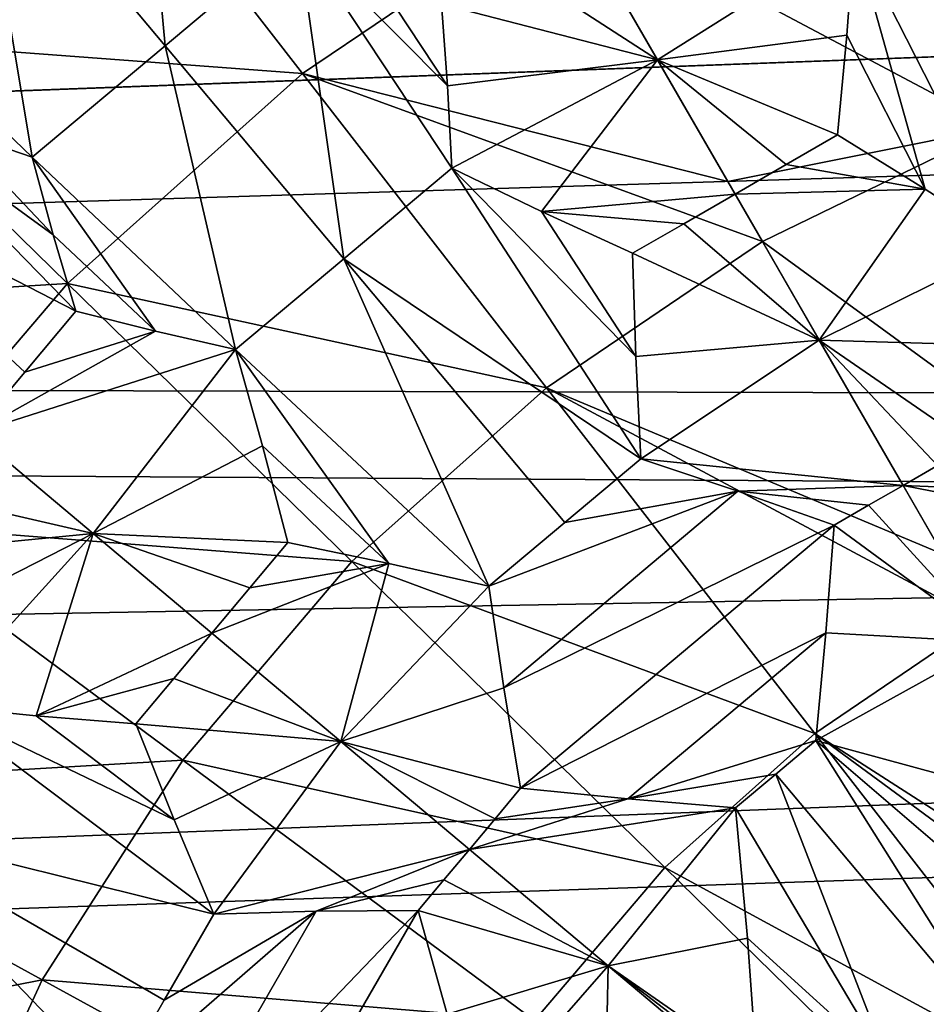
# Model space of a CAD drawing. Header units: millimetres. Extents: x -42.5 to 42.5, y -42.5 to 42.5.
# Tile 91 of 148: x -7.2 to -3.4, y 3.8 to 8. Entities that reach past the tile are written whole.
import ezdxf

# ---------------------------------------------------------------- set-up
doc = ezdxf.new("R2010")
doc.units = ezdxf.units.MM
doc.header["$LTSCALE"] = 127.314815
for name, color, linetype in [('136', 7, 'CONTINUOUS'), ('137', 7, 'CONTINUOUS'), ('207', 7, 'CONTINUOUS'), ('208', 7, 'CONTINUOUS'), ('209', 7, 'CONTINUOUS'), ('210', 7, 'CONTINUOUS'), ('211', 7, 'CONTINUOUS'), ('234', 7, 'CONTINUOUS'), ('235', 7, 'CONTINUOUS'), ('236', 7, 'CONTINUOUS'), ('237', 7, 'CONTINUOUS'), ('308', 7, 'CONTINUOUS'), ('344', 7, 'CONTINUOUS'), ('345', 7, 'CONTINUOUS'), ('346', 7, 'CONTINUOUS'), ('348', 7, 'CONTINUOUS'), ('349', 7, 'CONTINUOUS'), ('593', 7, 'CONTINUOUS'), ('594', 7, 'CONTINUOUS'), ('595', 7, 'CONTINUOUS'), ('597', 7, 'CONTINUOUS'), ('598', 7, 'CONTINUOUS'), ('599', 7, 'CONTINUOUS'), ('6', 7, 'CONTINUOUS'), ('9', 7, 'CONTINUOUS')]:
    doc.layers.add(name, color=color, linetype=linetype)

msp = doc.modelspace()

# ---------------------------------------------------------------- linework, layer by layer
at = {"layer": '136', "linetype": 'Continuous'}
for points in [[(-2.4278, 9.4914, 43.5195), (-3.6976, 9.0724, 43.5195), (-2.0094, 7.8558, 44.4183), (-2.4278, 9.4914, 43.5195)], [(-3.6976, 9.0724, 43.5195), (-4.8997, 8.4866, 43.5179), (-3.0604, 7.509, 44.4183), (-3.6976, 9.0724, 43.5195)], [(-2.0094, 7.8558, 44.4183), (-3.6976, 9.0724, 43.5195), (-3.0604, 7.509, 44.4183), (-2.0094, 7.8558, 44.4183)], [(-3.0604, 7.509, 44.4183), (-4.8997, 8.4866, 43.5179), (-4.2034, 7.2804, 44.278), (-3.0604, 7.509, 44.4183)], [(-4.0561, 7.0253, 44.4167), (-3.0604, 7.509, 44.4183), (-4.2034, 7.2804, 44.278), (-4.0561, 7.0253, 44.4167)], [(-3.0604, 7.509, 44.4183), (-4.0561, 7.0253, 44.4167), (-2.3595, 5.7892, 45.1417), (-3.0604, 7.509, 44.4183)], [(-2.3595, 5.7892, 45.1417), (-4.0561, 7.0253, 44.4167), (-3.2902, 5.6988, 45.0312), (-2.3595, 5.7892, 45.1417)]]:
    msp.add_3dface(points, dxfattribs=at)
at = {"layer": '137', "linetype": 'Continuous'}
for points in [[(-6.9251, 8.9194, 42.4661), (-8.9946, 8.7921, 41.2844), (-8.0751, 7.8933, 42.4661), (-6.9251, 8.9194, 42.4661)], [(-6.9251, 8.9194, 42.4661), (-8.0751, 7.8933, 42.4661), (-6.0082, 7.7384, 43.5195), (-6.9251, 8.9194, 42.4661)], [(-4.8997, 8.4866, 43.5179), (-6.9251, 8.9194, 42.4661), (-6.0082, 7.7384, 43.5195), (-4.8997, 8.4866, 43.5179)], [(-4.2034, 7.2804, 44.278), (-4.8997, 8.4866, 43.5179), (-6.0082, 7.7384, 43.5195), (-4.2034, 7.2804, 44.278)], [(-8.0751, 7.8933, 42.4661), (-9.0747, 6.7202, 42.4661), (-7.0059, 6.8482, 43.5195), (-8.0751, 7.8933, 42.4661)], [(-6.0082, 7.7384, 43.5195), (-8.0751, 7.8933, 42.4661), (-7.0059, 6.8482, 43.5195), (-6.0082, 7.7384, 43.5195)], [(-6.0082, 7.7384, 43.5195), (-7.0059, 6.8482, 43.5195), (-4.9728, 6.4049, 44.4183), (-6.0082, 7.7384, 43.5195)], [(-4.0561, 7.0253, 44.4167), (-6.0082, 7.7384, 43.5195), (-4.9728, 6.4049, 44.4183), (-4.0561, 7.0253, 44.4167)], [(-4.0561, 7.0253, 44.4167), (-4.2034, 7.2804, 44.278), (-6.0082, 7.7384, 43.5195), (-4.0561, 7.0253, 44.4167)], [(-3.2902, 5.6988, 45.0312), (-4.0561, 7.0253, 44.4167), (-4.9728, 6.4049, 44.4183), (-3.2902, 5.6988, 45.0312)], [(-7.0059, 6.8482, 43.5195), (-9.0747, 6.7202, 42.4661), (-7.8732, 5.8304, 43.5195), (-7.0059, 6.8482, 43.5195)], [(-7.0059, 6.8482, 43.5195), (-7.8732, 5.8304, 43.5195), (-5.7986, 5.6681, 44.4183), (-7.0059, 6.8482, 43.5195)], [(-4.9728, 6.4049, 44.4183), (-7.0059, 6.8482, 43.5195), (-5.7986, 5.6681, 44.4183), (-4.9728, 6.4049, 44.4183)], [(-4.9728, 6.4049, 44.4183), (-5.7986, 5.6681, 44.4183), (-3.8339, 4.938, 45.1417), (-4.9728, 6.4049, 44.4183)], [(-3.1279, 5.4176, 45.1404), (-3.2902, 5.6988, 45.0312), (-4.9728, 6.4049, 44.4183), (-3.1279, 5.4176, 45.1404)], [(-3.1279, 5.4176, 45.1404), (-4.9728, 6.4049, 44.4183), (-3.8339, 4.938, 45.1417), (-3.1279, 5.4176, 45.1404)], [(-7.8732, 5.8304, 43.5195), (-8.5937, 4.7041, 43.5195), (-6.5164, 4.8257, 44.4183), (-7.8732, 5.8304, 43.5195)], [(-5.7986, 5.6681, 44.4183), (-7.8732, 5.8304, 43.5195), (-6.5164, 4.8257, 44.4183), (-5.7986, 5.6681, 44.4183)], [(-5.7986, 5.6681, 44.4183), (-6.5164, 4.8257, 44.4183), (-4.4706, 4.3699, 45.1417), (-5.7986, 5.6681, 44.4183)], [(-3.8339, 4.938, 45.1417), (-5.7986, 5.6681, 44.4183), (-4.4706, 4.3699, 45.1417), (-3.8339, 4.938, 45.1417)], [(-2.2731, 3.9371, 45.6069), (-3.1279, 5.4176, 45.1404), (-3.8339, 4.938, 45.1417), (-2.2731, 3.9371, 45.6069)], [(-3.8339, 4.938, 45.1417), (-4.4706, 4.3699, 45.1417), (-2.6073, 3.3581, 45.6703), (-3.8339, 4.938, 45.1417)], [(-2.1272, 3.6844, 45.6697), (-3.8339, 4.938, 45.1417), (-2.6073, 3.3581, 45.6703), (-2.1272, 3.6844, 45.6697)], [(-2.1272, 3.6844, 45.6697), (-2.2731, 3.9371, 45.6069), (-3.8339, 4.938, 45.1417), (-2.1272, 3.6844, 45.6697)], [(-6.5164, 4.8257, 44.4183), (-8.5937, 4.7041, 43.5195), (-7.1128, 3.8935, 44.4183), (-6.5164, 4.8257, 44.4183)], [(-6.5164, 4.8257, 44.4183), (-7.1128, 3.8935, 44.4183), (-5.024, 3.7205, 45.1417), (-6.5164, 4.8257, 44.4183)], [(-4.4706, 4.3699, 45.1417), (-6.5164, 4.8257, 44.4183), (-5.024, 3.7205, 45.1417), (-4.4706, 4.3699, 45.1417)], [(-8.5937, 4.7041, 43.5195), (-9.1542, 3.4901, 43.5195), (-7.1128, 3.8935, 44.4183), (-8.5937, 4.7041, 43.5195)], [(-4.4706, 4.3699, 45.1417), (-5.024, 3.7205, 45.1417), (-3.0403, 2.9718, 45.6703), (-4.4706, 4.3699, 45.1417)], [(-2.6073, 3.3581, 45.6703), (-4.4706, 4.3699, 45.1417), (-3.0403, 2.9718, 45.6703), (-2.6073, 3.3581, 45.6703)], [(-7.1128, 3.8935, 44.4183), (-9.1542, 3.4901, 43.5195), (-7.5768, 2.8887, 44.4183), (-7.1128, 3.8935, 44.4183)], [(-7.1128, 3.8935, 44.4183), (-7.5768, 2.8887, 44.4183), (-5.4838, 3.0017, 45.1417), (-7.1128, 3.8935, 44.4183)], [(-5.024, 3.7205, 45.1417), (-7.1128, 3.8935, 44.4183), (-5.4838, 3.0017, 45.1417), (-5.024, 3.7205, 45.1417)]]:
    msp.add_3dface(points, dxfattribs=at)
at = {"layer": '207', "linetype": 'Continuous'}
for points in [[(-7.3949, 8.8129, 34.0223), (-6.7302, 9.3728, 34.0315), (-6.5915, 7.8554, 34.3411), (-7.3949, 8.8129, 34.0223)], [(-6.5915, 7.8554, 34.3411), (-6.7302, 9.3728, 34.0315), (-6.0294, 8.3285, 34.3478), (-6.5915, 7.8554, 34.3411)], [(-8.0617, 8.2555, 34.0315), (-7.3949, 8.8129, 34.0223), (-7.155, 7.3841, 34.3478), (-8.0617, 8.2555, 34.0315)], [(-7.155, 7.3841, 34.3478), (-7.3949, 8.8129, 34.0223), (-6.5915, 7.8554, 34.3411), (-7.155, 7.3841, 34.3478)], [(-8.0617, 8.2555, 34.0315), (-7.155, 7.3841, 34.3478), (-7.4865, 7.4972, 34.2676), (-8.0617, 8.2555, 34.0315)]]:
    msp.add_3dface(points, dxfattribs=at)
at = {"layer": '208', "linetype": 'Continuous'}
for points in [[(-6.5915, 7.8554, 34.3411), (-6.0294, 8.3285, 34.3478), (-5.8331, 6.9517, 34.6114), (-6.5915, 7.8554, 34.3411)], [(-5.393, 7.686, 34.5483), (-6.0294, 8.3285, 34.3478), (-5.7207, 8.1835, 34.4137), (-5.393, 7.686, 34.5483)], [(-5.3746, 7.3374, 34.6158), (-6.0294, 8.3285, 34.3478), (-5.393, 7.686, 34.5483), (-5.3746, 7.3374, 34.6158)], [(-6.0294, 8.3285, 34.3478), (-5.3746, 7.3374, 34.6158), (-5.8331, 6.9517, 34.6114), (-6.0294, 8.3285, 34.3478)], [(-5.4177, 8.0328, 34.4857), (-5.393, 7.686, 34.5483), (-5.7207, 8.1835, 34.4137), (-5.4177, 8.0328, 34.4857)], [(-7.155, 7.3841, 34.3478), (-6.5915, 7.8554, 34.3411), (-6.2926, 6.5671, 34.6158), (-7.155, 7.3841, 34.3478)], [(-6.2926, 6.5671, 34.6158), (-6.5915, 7.8554, 34.3411), (-5.8331, 6.9517, 34.6114), (-6.2926, 6.5671, 34.6158)], [(-6.6322, 6.6456, 34.5484), (-7.155, 7.3841, 34.3478), (-6.2926, 6.5671, 34.6158), (-6.6322, 6.6456, 34.5484)], [(-7.0658, 7.0548, 34.4137), (-7.155, 7.3841, 34.3478), (-6.6322, 6.6456, 34.5484), (-7.0658, 7.0548, 34.4137)], [(-6.97, 6.7303, 34.4857), (-7.0658, 7.0548, 34.4137), (-6.6322, 6.6456, 34.5484), (-6.97, 6.7303, 34.4857)]]:
    msp.add_3dface(points, dxfattribs=at)
at = {"layer": '209', "linetype": 'Continuous'}
for points in [[(-5.8331, 6.9517, 34.6114), (-5.3746, 7.3374, 34.6158), (-4.5725, 6.1037, 34.9047), (-5.8331, 6.9517, 34.6114)], [(-4.5725, 6.1037, 34.9047), (-5.3746, 7.3374, 34.6158), (-4.5936, 6.5385, 34.8319), (-4.5725, 6.1037, 34.9047)], [(-4.5936, 6.5385, 34.8319), (-5.3746, 7.3374, 34.6158), (-4.993, 7.1526, 34.688), (-4.5936, 6.5385, 34.8319)], [(-4.6075, 6.9759, 34.7661), (-4.5936, 6.5385, 34.8319), (-4.993, 7.1526, 34.688), (-4.6075, 6.9759, 34.7661)], [(-6.2926, 6.5671, 34.6158), (-5.8331, 6.9517, 34.6114), (-5.217, 5.563, 34.9047), (-6.2926, 6.5671, 34.6158)], [(-4.8945, 5.8331, 34.9025), (-5.8331, 6.9517, 34.6114), (-4.5725, 6.1037, 34.9047), (-4.8945, 5.8331, 34.9025)], [(-5.217, 5.563, 34.9047), (-5.8331, 6.9517, 34.6114), (-4.8945, 5.8331, 34.9025), (-5.217, 5.563, 34.9047)], [(-6.1771, 6.1597, 34.6879), (-6.2926, 6.5671, 34.6158), (-5.6415, 5.6592, 34.8319), (-6.1771, 6.1597, 34.6879)], [(-6.2926, 6.5671, 34.6158), (-5.217, 5.563, 34.9047), (-5.6415, 5.6592, 34.8319), (-6.2926, 6.5671, 34.6158)], [(-6.0699, 5.7489, 34.7661), (-6.1771, 6.1597, 34.6879), (-5.6415, 5.6592, 34.8319), (-6.0699, 5.7489, 34.7661)]]:
    msp.add_3dface(points, dxfattribs=at)
at = {"layer": '210', "linetype": 'Continuous'}
for points in [[(-4.8945, 5.8331, 34.9025), (-4.5725, 6.1037, 34.9047), (-4.1598, 5.9667, 34.9614), (-4.8945, 5.8331, 34.9025)], [(-5.217, 5.563, 34.9047), (-4.1598, 5.9667, 34.9614), (-5.1538, 5.1327, 34.9614), (-5.217, 5.563, 34.9047)], [(-5.217, 5.563, 34.9047), (-4.8945, 5.8331, 34.9025), (-4.1598, 5.9667, 34.9614), (-5.217, 5.563, 34.9047)], [(-4.1598, 5.9667, 34.9614), (-3.7522, 5.8225, 35.0253), (-5.1538, 5.1327, 34.9614), (-4.1598, 5.9667, 34.9614)], [(-5.1538, 5.1327, 34.9614), (-3.7522, 5.8225, 35.0253), (-5.0824, 4.7063, 35.0253), (-5.1538, 5.1327, 34.9614)], [(-3.7522, 5.8225, 35.0253), (-3.7873, 5.3663, 35.0767), (-5.0824, 4.7063, 35.0253), (-3.7522, 5.8225, 35.0253)], [(-5.0824, 4.7063, 35.0253), (-3.7873, 5.3663, 35.0767), (-4.6266, 4.6616, 35.0768), (-5.0824, 4.7063, 35.0253)], [(-3.7873, 5.3663, 35.0767), (-3.8293, 4.9093, 35.1345), (-4.6266, 4.6616, 35.0768), (-3.7873, 5.3663, 35.0767)], [(-3.8293, 4.9093, 35.1345), (-3.9995, 4.7664, 35.1339), (-4.6266, 4.6616, 35.0768), (-3.8293, 4.9093, 35.1345)], [(-3.9995, 4.7664, 35.1339), (-4.1697, 4.6236, 35.1345), (-4.6266, 4.6616, 35.0768), (-3.9995, 4.7664, 35.1339)]]:
    msp.add_3dface(points, dxfattribs=at)
at = {"layer": '211', "linetype": 'Continuous'}
for points in [[(-3.9995, 4.7664, 35.1339), (-3.8293, 4.9093, 35.1345), (-2.9594, 3.5269, 35.3424), (-3.9995, 4.7664, 35.1339)], [(-2.8595, 4.0773, 35.2922), (-3.8293, 4.9093, 35.1345), (-3.2927, 4.7636, 35.1888), (-2.8595, 4.0773, 35.2922)], [(-2.9594, 3.5269, 35.3424), (-3.8293, 4.9093, 35.1345), (-2.8595, 4.0773, 35.2922), (-2.9594, 3.5269, 35.3424)], [(-4.1697, 4.6236, 35.1345), (-3.9995, 4.7664, 35.1339), (-3.5187, 3.5241, 35.2922), (-4.1697, 4.6236, 35.1345)], [(-3.9995, 4.7664, 35.1339), (-2.9594, 3.5269, 35.3424), (-3.5187, 3.5241, 35.2922), (-3.9995, 4.7664, 35.1339)], [(-4.1195, 4.0704, 35.1887), (-4.1697, 4.6236, 35.1345), (-3.5187, 3.5241, 35.2922), (-4.1195, 4.0704, 35.1887)], [(-4.0801, 3.515, 35.2509), (-4.1195, 4.0704, 35.1887), (-3.5187, 3.5241, 35.2922), (-4.0801, 3.515, 35.2509)]]:
    msp.add_3dface(points, dxfattribs=at)
at = {"layer": '234', "linetype": 'Continuous'}
for points in [[(-5.0824, 4.7063, 35.0253), (-4.6266, 4.6616, 35.0768), (-5.191, 4.5766, 35.0242), (-5.0824, 4.7063, 35.0253)], [(-5.191, 4.5766, 35.0242), (-4.6266, 4.6616, 35.0768), (-5.2997, 4.447, 35.0239), (-5.191, 4.5766, 35.0242)], [(-4.6266, 4.6616, 35.0768), (-4.1697, 4.6236, 35.1345), (-5.2997, 4.447, 35.0239), (-4.6266, 4.6616, 35.0768)], [(-5.2997, 4.447, 35.0239), (-4.1697, 4.6236, 35.1345), (-4.7113, 3.9533, 35.1275), (-5.2997, 4.447, 35.0239)], [(-4.1697, 4.6236, 35.1345), (-4.1195, 4.0704, 35.1887), (-4.7113, 3.9533, 35.1275), (-4.1697, 4.6236, 35.1345)], [(-4.1195, 4.0704, 35.1887), (-4.0801, 3.515, 35.2509), (-4.7113, 3.9533, 35.1275), (-4.1195, 4.0704, 35.1887)], [(-4.1027, 3.4882, 35.2509), (-4.1252, 3.4614, 35.2508), (-4.7113, 3.9533, 35.1275), (-4.1027, 3.4882, 35.2509)], [(-4.0801, 3.515, 35.2509), (-4.1027, 3.4882, 35.2509), (-4.7113, 3.9533, 35.1275), (-4.0801, 3.515, 35.2509)]]:
    msp.add_3dface(points, dxfattribs=at)
at = {"layer": '235', "linetype": 'Continuous'}
for points in [[(-6.0699, 5.7489, 34.7661), (-5.6415, 5.6592, 34.8319), (-6.231, 5.5563, 34.7638), (-6.0699, 5.7489, 34.7661)], [(-6.231, 5.5563, 34.7638), (-5.6415, 5.6592, 34.8319), (-6.3924, 5.3638, 34.763), (-6.231, 5.5563, 34.7638)], [(-6.3924, 5.3638, 34.763), (-5.6415, 5.6592, 34.8319), (-5.8447, 4.9043, 34.8836), (-6.3924, 5.3638, 34.763)], [(-5.6415, 5.6592, 34.8319), (-5.217, 5.563, 34.9047), (-5.8447, 4.9043, 34.8836), (-5.6415, 5.6592, 34.8319)], [(-5.217, 5.563, 34.9047), (-5.1538, 5.1327, 34.9614), (-5.8447, 4.9043, 34.8836), (-5.217, 5.563, 34.9047)], [(-5.1538, 5.1327, 34.9614), (-5.0824, 4.7063, 35.0253), (-5.8447, 4.9043, 34.8836), (-5.1538, 5.1327, 34.9614)], [(-5.0824, 4.7063, 35.0253), (-5.191, 4.5766, 35.0242), (-5.8447, 4.9043, 34.8836), (-5.0824, 4.7063, 35.0253)], [(-5.191, 4.5766, 35.0242), (-5.2997, 4.447, 35.0239), (-5.8447, 4.9043, 34.8836), (-5.191, 4.5766, 35.0242)]]:
    msp.add_3dface(points, dxfattribs=at)
at = {"layer": '236', "linetype": 'Continuous'}
for points in [[(-6.97, 6.7303, 34.4857), (-6.6322, 6.6456, 34.5484), (-7.1866, 6.4712, 34.4815), (-6.97, 6.7303, 34.4857)], [(-7.1866, 6.4712, 34.4815), (-6.6322, 6.6456, 34.5484), (-7.4036, 6.2123, 34.4801), (-7.1866, 6.4712, 34.4815)], [(-6.6322, 6.6456, 34.5484), (-6.2926, 6.5671, 34.6158), (-7.4036, 6.2123, 34.4801), (-6.6322, 6.6456, 34.5484)], [(-7.4036, 6.2123, 34.4801), (-6.2926, 6.5671, 34.6158), (-6.8963, 5.7867, 34.6118), (-7.4036, 6.2123, 34.4801)], [(-6.2926, 6.5671, 34.6158), (-6.1771, 6.1597, 34.6879), (-6.8963, 5.7867, 34.6118), (-6.2926, 6.5671, 34.6158)], [(-6.1771, 6.1597, 34.6879), (-6.0699, 5.7489, 34.7661), (-6.8963, 5.7867, 34.6118), (-6.1771, 6.1597, 34.6879)], [(-6.0699, 5.7489, 34.7661), (-6.231, 5.5563, 34.7638), (-6.8963, 5.7867, 34.6118), (-6.0699, 5.7489, 34.7661)], [(-6.231, 5.5563, 34.7638), (-6.3924, 5.3638, 34.763), (-6.8963, 5.7867, 34.6118), (-6.231, 5.5563, 34.7638)]]:
    msp.add_3dface(points, dxfattribs=at)
at = {"layer": '237', "linetype": 'Continuous'}
for points in [[(-7.8227, 7.6046, 34.1936), (-6.97, 6.7303, 34.4857), (-8.0782, 7.2987, 34.1877), (-7.8227, 7.6046, 34.1936)], [(-7.8227, 7.6046, 34.1936), (-7.4865, 7.4972, 34.2676), (-7.0658, 7.0548, 34.4137), (-7.8227, 7.6046, 34.1936)], [(-7.8227, 7.6046, 34.1936), (-7.0658, 7.0548, 34.4137), (-6.97, 6.7303, 34.4857), (-7.8227, 7.6046, 34.1936)], [(-7.4865, 7.4972, 34.2676), (-7.155, 7.3841, 34.3478), (-7.0658, 7.0548, 34.4137), (-7.4865, 7.4972, 34.2676)], [(-6.97, 6.7303, 34.4857), (-7.1866, 6.4712, 34.4815), (-8.0782, 7.2987, 34.1877), (-6.97, 6.7303, 34.4857)], [(-7.1866, 6.4712, 34.4815), (-7.4036, 6.2123, 34.4801), (-8.0782, 7.2987, 34.1877), (-7.1866, 6.4712, 34.4815)]]:
    msp.add_3dface(points, dxfattribs=at)
at = {"layer": '308', "linetype": 'Continuous'}
for points in [[(-3.6671, 8.3232, 34.6158), (-3.1037, 8.5275, 34.6114), (-2.9997, 7.0118, 34.9047), (-3.6671, 8.3232, 34.6158)], [(-3.6978, 7.9009, 34.6879), (-3.6671, 8.3232, 34.6158), (-3.3657, 7.2474, 34.8319), (-3.6978, 7.9009, 34.6879)], [(-3.6671, 8.3232, 34.6158), (-2.9997, 7.0118, 34.9047), (-3.3657, 7.2474, 34.8319), (-3.6671, 8.3232, 34.6158)], [(-3.7376, 7.4782, 34.7661), (-3.6978, 7.9009, 34.6879), (-3.3657, 7.2474, 34.8319), (-3.7376, 7.4782, 34.7661)]]:
    msp.add_3dface(points, dxfattribs=at)
at = {"layer": '344', "linetype": 'Continuous'}
for points in [[(-5.2997, 4.447, 35.0239), (-4.7113, 3.9533, 35.1275), (-5.4085, 4.3175, 35.0242), (-5.2997, 4.447, 35.0239)], [(-5.4085, 4.3175, 35.0242), (-4.7113, 3.9533, 35.1275), (-5.5173, 4.188, 35.0253), (-5.4085, 4.3175, 35.0242)], [(-5.5173, 4.188, 35.0253), (-4.7113, 3.9533, 35.1275), (-5.3943, 3.7473, 35.0767), (-5.5173, 4.188, 35.0253)], [(-5.3943, 3.7473, 35.0767), (-4.7113, 3.9533, 35.1275), (-5.2775, 3.3035, 35.1345), (-5.3943, 3.7473, 35.0767)], [(-5.2775, 3.3035, 35.1345), (-4.7113, 3.9533, 35.1275), (-4.7233, 3.3502, 35.1888), (-5.2775, 3.3035, 35.1345)], [(-4.7113, 3.9533, 35.1275), (-4.1252, 3.4614, 35.2508), (-4.7233, 3.3502, 35.1888), (-4.7113, 3.9533, 35.1275)]]:
    msp.add_3dface(points, dxfattribs=at)
at = {"layer": '345', "linetype": 'Continuous'}
for points in [[(-6.3924, 5.3638, 34.763), (-5.8447, 4.9043, 34.8836), (-6.5539, 5.1715, 34.7638), (-6.3924, 5.3638, 34.763)], [(-6.5539, 5.1715, 34.7638), (-5.8447, 4.9043, 34.8836), (-6.7156, 4.9794, 34.7661), (-6.5539, 5.1715, 34.7638)], [(-6.7156, 4.9794, 34.7661), (-5.8447, 4.9043, 34.8836), (-6.5529, 4.573, 34.8319), (-6.7156, 4.9794, 34.7661)], [(-6.5529, 4.573, 34.8319), (-5.8447, 4.9043, 34.8836), (-6.3844, 4.1717, 34.9047), (-6.5529, 4.573, 34.8319)], [(-5.8447, 4.9043, 34.8836), (-5.2997, 4.447, 35.0239), (-6.3844, 4.1717, 34.9047), (-5.8447, 4.9043, 34.8836)], [(-6.3844, 4.1717, 34.9047), (-5.2997, 4.447, 35.0239), (-5.9496, 4.1842, 34.9614), (-6.3844, 4.1717, 34.9047)], [(-5.2997, 4.447, 35.0239), (-5.4085, 4.3175, 35.0242), (-5.9496, 4.1842, 34.9614), (-5.2997, 4.447, 35.0239)], [(-5.4085, 4.3175, 35.0242), (-5.5173, 4.188, 35.0253), (-5.9496, 4.1842, 34.9614), (-5.4085, 4.3175, 35.0242)]]:
    msp.add_3dface(points, dxfattribs=at)
at = {"layer": '346', "linetype": 'Continuous'}
for points in [[(-7.4036, 6.2123, 34.4801), (-6.8963, 5.7867, 34.6118), (-7.6208, 5.9537, 34.4815), (-7.4036, 6.2123, 34.4801)], [(-6.8963, 5.7867, 34.6118), (-7.8384, 5.6954, 34.4857), (-7.6208, 5.9537, 34.4815), (-6.8963, 5.7867, 34.6118)], [(-7.8384, 5.6954, 34.4857), (-6.8963, 5.7867, 34.6118), (-7.6965, 5.3779, 34.5483), (-7.8384, 5.6954, 34.4857)], [(-7.6965, 5.3779, 34.5483), (-6.8963, 5.7867, 34.6118), (-7.56, 5.0567, 34.6158), (-7.6965, 5.3779, 34.5483)], [(-7.56, 5.0567, 34.6158), (-6.8963, 5.7867, 34.6118), (-7.1382, 5.0136, 34.688), (-7.56, 5.0567, 34.6158)], [(-6.8963, 5.7867, 34.6118), (-6.3924, 5.3638, 34.763), (-7.1382, 5.0136, 34.688), (-6.8963, 5.7867, 34.6118)], [(-6.3924, 5.3638, 34.763), (-6.5539, 5.1715, 34.7638), (-7.1382, 5.0136, 34.688), (-6.3924, 5.3638, 34.763)], [(-6.5539, 5.1715, 34.7638), (-6.7156, 4.9794, 34.7661), (-7.1382, 5.0136, 34.688), (-6.5539, 5.1715, 34.7638)]]:
    msp.add_3dface(points, dxfattribs=at)
at = {"layer": '348', "linetype": 'Continuous'}
for points in [[(-7.56, 5.0567, 34.6158), (-6.3844, 4.1717, 34.9047), (-7.859, 4.5374, 34.6114), (-7.56, 5.0567, 34.6158)], [(-6.5529, 4.573, 34.8319), (-6.3844, 4.1717, 34.9047), (-7.56, 5.0567, 34.6158), (-6.5529, 4.573, 34.8319)], [(-6.5529, 4.573, 34.8319), (-7.56, 5.0567, 34.6158), (-7.1382, 5.0136, 34.688), (-6.5529, 4.573, 34.8319)], [(-6.7156, 4.9794, 34.7661), (-6.5529, 4.573, 34.8319), (-7.1382, 5.0136, 34.688), (-6.7156, 4.9794, 34.7661)], [(-8.1592, 4.0188, 34.6158), (-7.859, 4.5374, 34.6114), (-6.805, 3.4431, 34.9047), (-8.1592, 4.0188, 34.6158)], [(-7.859, 4.5374, 34.6114), (-6.3844, 4.1717, 34.9047), (-6.5944, 3.8073, 34.9025), (-7.859, 4.5374, 34.6114)], [(-6.805, 3.4431, 34.9047), (-7.859, 4.5374, 34.6114), (-6.5944, 3.8073, 34.9025), (-6.805, 3.4431, 34.9047)], [(-8.1592, 4.0188, 34.6158), (-6.805, 3.4431, 34.9047), (-7.2368, 3.3884, 34.8319), (-8.1592, 4.0188, 34.6158)]]:
    msp.add_3dface(points, dxfattribs=at)
at = {"layer": '349', "linetype": 'Continuous'}
for points in [[(-6.805, 3.4431, 34.9047), (-5.9496, 4.1842, 34.9614), (-6.5984, 3.0605, 34.9614), (-6.805, 3.4431, 34.9047)], [(-5.9496, 4.1842, 34.9614), (-6.805, 3.4431, 34.9047), (-6.5944, 3.8073, 34.9025), (-5.9496, 4.1842, 34.9614)], [(-6.5984, 3.0605, 34.9614), (-5.5173, 4.188, 35.0253), (-6.3856, 2.6842, 35.0253), (-6.5984, 3.0605, 34.9614)], [(-5.9496, 4.1842, 34.9614), (-5.5173, 4.188, 35.0253), (-6.5984, 3.0605, 34.9614), (-5.9496, 4.1842, 34.9614)], [(-6.3844, 4.1717, 34.9047), (-5.9496, 4.1842, 34.9614), (-6.5944, 3.8073, 34.9025), (-6.3844, 4.1717, 34.9047)], [(-5.5173, 4.188, 35.0253), (-5.3943, 3.7473, 35.0767), (-6.3856, 2.6842, 35.0253), (-5.5173, 4.188, 35.0253)]]:
    msp.add_3dface(points, dxfattribs=at)
at = {"layer": '593', "linetype": 'Continuous'}
for points in [[(-3.3127, 6.076, 35.0242), (-2.7533, 5.9629, 35.0768), (-3.4592, 5.9914, 35.0239), (-3.3127, 6.076, 35.0242)], [(-2.7533, 5.9629, 35.0768), (-2.3369, 5.7709, 35.1345), (-3.4592, 5.9914, 35.0239), (-2.7533, 5.9629, 35.0768)], [(-3.4592, 5.9914, 35.0239), (-2.3369, 5.7709, 35.1345), (-3.0751, 5.3262, 35.1275), (-3.4592, 5.9914, 35.0239)]]:
    msp.add_3dface(points, dxfattribs=at)
at = {"layer": '594', "linetype": 'Continuous'}
for points in [[(-3.7376, 7.4782, 34.7661), (-3.3657, 7.2474, 34.8319), (-3.9549, 7.3523, 34.7638), (-3.7376, 7.4782, 34.7661)], [(-3.9549, 7.3523, 34.7638), (-3.3657, 7.2474, 34.8319), (-4.1723, 7.2267, 34.763), (-3.9549, 7.3523, 34.7638)], [(-4.1723, 7.2267, 34.763), (-3.3657, 7.2474, 34.8319), (-3.8148, 6.6075, 34.8836), (-4.1723, 7.2267, 34.763)], [(-3.3657, 7.2474, 34.8319), (-2.9997, 7.0118, 34.9047), (-3.8148, 6.6075, 34.8836), (-3.3657, 7.2474, 34.8319)], [(-2.9997, 7.0118, 34.9047), (-3.0874, 6.5859, 34.9614), (-3.8148, 6.6075, 34.8836), (-2.9997, 7.0118, 34.9047)], [(-3.0874, 6.5859, 34.9614), (-3.1663, 6.1608, 35.0253), (-3.8148, 6.6075, 34.8836), (-3.0874, 6.5859, 34.9614)], [(-3.1663, 6.1608, 35.0253), (-3.3127, 6.076, 35.0242), (-3.8148, 6.6075, 34.8836), (-3.1663, 6.1608, 35.0253)], [(-3.3127, 6.076, 35.0242), (-3.4592, 5.9914, 35.0239), (-3.8148, 6.6075, 34.8836), (-3.3127, 6.076, 35.0242)]]:
    msp.add_3dface(points, dxfattribs=at)
at = {"layer": '595', "linetype": 'Continuous'}
for points in [[(-4.8323, 8.3698, 34.4801), (-3.6671, 8.3232, 34.6158), (-4.5013, 7.7964, 34.6118), (-4.8323, 8.3698, 34.4801)], [(-3.6671, 8.3232, 34.6158), (-3.6978, 7.9009, 34.6879), (-4.5013, 7.7964, 34.6118), (-3.6671, 8.3232, 34.6158)], [(-3.6978, 7.9009, 34.6879), (-3.7376, 7.4782, 34.7661), (-4.5013, 7.7964, 34.6118), (-3.6978, 7.9009, 34.6879)], [(-3.7376, 7.4782, 34.7661), (-3.9549, 7.3523, 34.7638), (-4.5013, 7.7964, 34.6118), (-3.7376, 7.4782, 34.7661)], [(-3.9549, 7.3523, 34.7638), (-4.1723, 7.2267, 34.763), (-4.5013, 7.7964, 34.6118), (-3.9549, 7.3523, 34.7638)]]:
    msp.add_3dface(points, dxfattribs=at)
at = {"layer": '597', "linetype": 'Continuous'}
for points in [[(-4.8323, 8.3698, 34.4801), (-4.5013, 7.7964, 34.6118), (-5.1249, 8.2011, 34.4815), (-4.8323, 8.3698, 34.4801)], [(-4.5013, 7.7964, 34.6118), (-5.4177, 8.0328, 34.4857), (-5.1249, 8.2011, 34.4815), (-4.5013, 7.7964, 34.6118)], [(-5.393, 7.686, 34.5483), (-5.4177, 8.0328, 34.4857), (-4.5013, 7.7964, 34.6118), (-5.393, 7.686, 34.5483)], [(-5.3746, 7.3374, 34.6158), (-5.393, 7.686, 34.5483), (-4.5013, 7.7964, 34.6118), (-5.3746, 7.3374, 34.6158)], [(-4.993, 7.1526, 34.688), (-5.3746, 7.3374, 34.6158), (-4.5013, 7.7964, 34.6118), (-4.993, 7.1526, 34.688)], [(-4.1723, 7.2267, 34.763), (-4.993, 7.1526, 34.688), (-4.5013, 7.7964, 34.6118), (-4.1723, 7.2267, 34.763)], [(-4.993, 7.1526, 34.688), (-4.1723, 7.2267, 34.763), (-4.3899, 7.1012, 34.7638), (-4.993, 7.1526, 34.688)], [(-4.6075, 6.9759, 34.7661), (-4.993, 7.1526, 34.688), (-4.3899, 7.1012, 34.7638), (-4.6075, 6.9759, 34.7661)]]:
    msp.add_3dface(points, dxfattribs=at)
at = {"layer": '598', "linetype": 'Continuous'}
for points in [[(-4.1723, 7.2267, 34.763), (-3.8148, 6.6075, 34.8836), (-4.3899, 7.1012, 34.7638), (-4.1723, 7.2267, 34.763)], [(-3.8148, 6.6075, 34.8836), (-4.6075, 6.9759, 34.7661), (-4.3899, 7.1012, 34.7638), (-3.8148, 6.6075, 34.8836)], [(-4.5936, 6.5385, 34.8319), (-4.6075, 6.9759, 34.7661), (-3.8148, 6.6075, 34.8836), (-4.5936, 6.5385, 34.8319)], [(-4.5725, 6.1037, 34.9047), (-4.5936, 6.5385, 34.8319), (-3.8148, 6.6075, 34.8836), (-4.5725, 6.1037, 34.9047)], [(-3.4592, 5.9914, 35.0239), (-4.5725, 6.1037, 34.9047), (-3.8148, 6.6075, 34.8836), (-3.4592, 5.9914, 35.0239)], [(-4.1598, 5.9667, 34.9614), (-4.5725, 6.1037, 34.9047), (-3.4592, 5.9914, 35.0239), (-4.1598, 5.9667, 34.9614)], [(-4.1598, 5.9667, 34.9614), (-3.4592, 5.9914, 35.0239), (-3.6057, 5.9069, 35.0242), (-4.1598, 5.9667, 34.9614)], [(-3.7522, 5.8225, 35.0253), (-4.1598, 5.9667, 34.9614), (-3.6057, 5.9069, 35.0242), (-3.7522, 5.8225, 35.0253)]]:
    msp.add_3dface(points, dxfattribs=at)
at = {"layer": '599', "linetype": 'Continuous'}
for points in [[(-3.4592, 5.9914, 35.0239), (-3.0751, 5.3262, 35.1275), (-3.6057, 5.9069, 35.0242), (-3.4592, 5.9914, 35.0239)], [(-3.0751, 5.3262, 35.1275), (-3.7522, 5.8225, 35.0253), (-3.6057, 5.9069, 35.0242), (-3.0751, 5.3262, 35.1275)], [(-3.7873, 5.3663, 35.0767), (-3.7522, 5.8225, 35.0253), (-3.0751, 5.3262, 35.1275), (-3.7873, 5.3663, 35.0767)], [(-3.8293, 4.9093, 35.1345), (-3.7873, 5.3663, 35.0767), (-3.0751, 5.3262, 35.1275), (-3.8293, 4.9093, 35.1345)], [(-3.2927, 4.7636, 35.1888), (-3.8293, 4.9093, 35.1345), (-3.0751, 5.3262, 35.1275), (-3.2927, 4.7636, 35.1888)]]:
    msp.add_3dface(points, dxfattribs=at)
at = {"layer": '6', "linetype": 'Continuous'}
for points in [[(-39.2703, 6.4716, 24.8), (39.3012, 6.2815, 24.8), (38.6805, 9.3732, 24.8), (-39.2703, 6.4716, 24.8)], [(-38.9734, 8.0694, 24.8), (-39.2703, 6.4716, 24.8), (38.6805, 9.3732, 24.8), (-38.9734, 8.0694, 24.8)], [(-39.2703, 6.4716, 24.8), (-39.5017, 4.8635, 24.8), (39.3012, 6.2815, 24.8), (-39.2703, 6.4716, 24.8)], [(-39.6673, 3.2469, 24.8), (39.6751, 3.1513, 24.8), (39.3012, 6.2815, 24.8), (-39.6673, 3.2469, 24.8)], [(-39.5017, 4.8635, 24.8), (-39.6673, 3.2469, 24.8), (39.3012, 6.2815, 24.8), (-39.5017, 4.8635, 24.8)]]:
    msp.add_3dface(points, dxfattribs=at)
at = {"layer": '9', "linetype": 'Continuous'}
for points in [[(-38.5005, 6.222, 20.4), (-37.8791, 9.283, 20.4), (38.0431, 8.586, 20.4), (-38.5005, 6.222, 20.4)], [(38.5738, 5.7499, 20.4), (-38.5005, 6.222, 20.4), (38.0431, 8.586, 20.4), (38.5738, 5.7499, 20.4)], [(-38.8749, 3.1216, 20.4), (-38.5005, 6.222, 20.4), (38.5738, 5.7499, 20.4), (-38.8749, 3.1216, 20.4)], [(38.8933, 2.883, 20.4), (-38.8749, 3.1216, 20.4), (38.5738, 5.7499, 20.4), (38.8933, 2.883, 20.4)]]:
    msp.add_3dface(points, dxfattribs=at)

doc.saveas('drawing.dxf')
